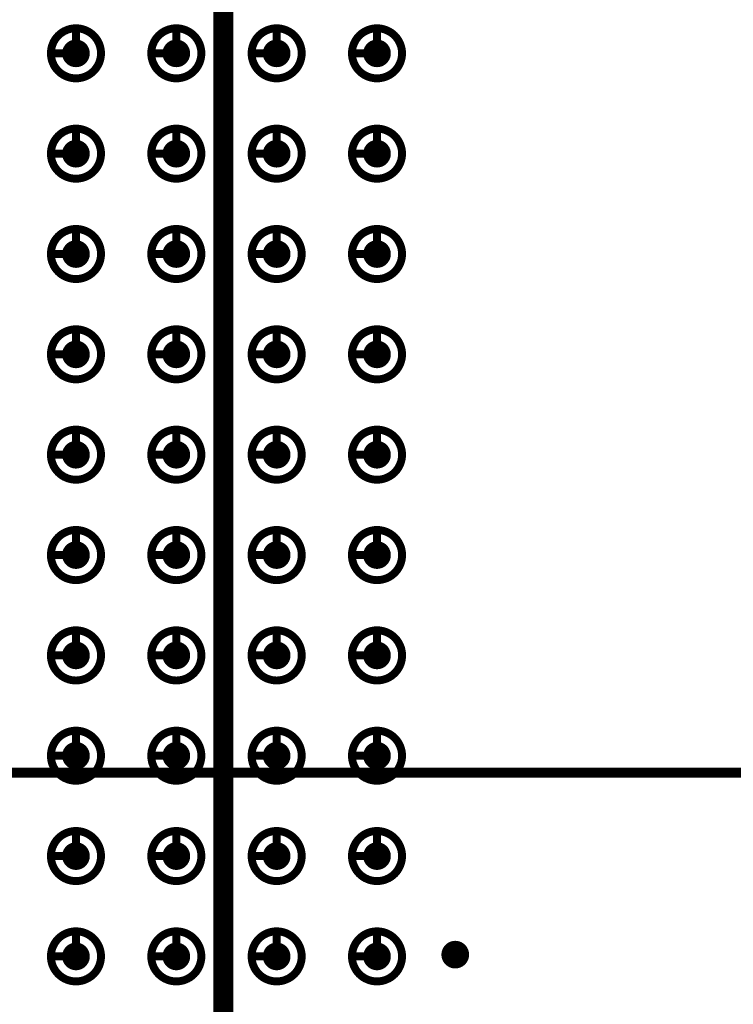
# Model space of a CAD drawing. Header units: millimetres. Extents: x 62 to 363, y 42 to 391.
# Tile 181 of 216: x 316 to 325, y 214 to 227. Entities that reach past the tile are written whole.
import ezdxf

# ---------------------------------------------------------------- set-up
doc = ezdxf.new("R2010")
doc.units = ezdxf.units.MM
for name, color, linetype in [('Mechanical8', 56, 'Continuous'), ('PadHoleLayer', 156, 'Continuous'), ('ViaHoleLayer', 16, 'Continuous')]:
    doc.layers.add(name, color=color, linetype=linetype)

# ---------------------------------------------------------------- blocks, each defined once
blk = doc.blocks.new('SAMTEC_SEAM_50_02_0_L_08_2_A_GP_K_TR_1854')
at = {"layer": 'Mechanical8'}
for points, const_width in [([(-15.558, -0.635, 1), (-16.192, -0.635, 1)], 0.1), ([(-15.9, -0.318, 1), (-15.85, -0.318, 1)], 0.05), ([(-14.288, -0.635, 1), (-14.922, -0.635, 1)], 0.1), ([(-14.63, -0.318, 1), (-14.58, -0.318, 1)], 0.05), ([(-13.018, -0.635, 1), (-13.652, -0.635, 1)], 0.1), ([(-13.36, -0.318, 1), (-13.31, -0.318, 1)], 0.05), ([(-11.748, -0.635, 1), (-12.383, -0.635, 1)], 0.1), ([(-12.09, -0.318, 1), (-12.04, -0.318, 1)], 0.05), ([(-10.478, -0.635, 1), (-11.113, -0.635, 1)], 0.1), ([(-10.82, -0.318, 1), (-10.77, -0.318, 1)], 0.05), ([(-9.208, -0.635, 1), (-9.842, -0.635, 1)], 0.1), ([(-9.55, -0.318, 1), (-9.5, -0.318, 1)], 0.05), ([(-7.938, -0.635, 1), (-8.572, -0.635, 1)], 0.1), ([(-8.28, -0.318, 1), (-8.23, -0.318, 1)], 0.05), ([(-6.668, -0.635, 1), (-7.302, -0.635, 1)], 0.1), ([(-7.01, -0.318, 1), (-6.96, -0.318, 1)], 0.05), ([(-5.398, -0.635, 1), (-6.032, -0.635, 1)], 0.1), ([(-5.74, -0.318, 1), (-5.69, -0.318, 1)], 0.05), ([(-4.128, -0.635, 1), (-4.762, -0.635, 1)], 0.1), ([(-4.47, -0.318, 1), (-4.42, -0.318, 1)], 0.05), ([(-16.217, -0.635, 1), (-16.168, -0.635, 1)], 0.05), ([(-15.9, -0.635, 1), (-15.85, -0.635, 1)], 0.05), ([(-15.9, -0.635, 1), (-15.85, -0.635, 1)], 0.05), ([(-15.583, -0.635, 1), (-15.533, -0.635, 1)], 0.05), ([(-15.583, -0.635, 1), (-15.533, -0.635, 1)], 0.05), ([(-14.947, -0.635, 1), (-14.898, -0.635, 1)], 0.05), ([(-14.63, -0.635, 1), (-14.58, -0.635, 1)], 0.05), ([(-14.63, -0.635, 1), (-14.58, -0.635, 1)], 0.05), ([(-14.313, -0.635, 1), (-14.263, -0.635, 1)], 0.05), ([(-14.313, -0.635, 1), (-14.263, -0.635, 1)], 0.05), ([(-13.677, -0.635, 1), (-13.628, -0.635, 1)], 0.05), ([(-13.36, -0.635, 1), (-13.31, -0.635, 1)], 0.05), ([(-13.36, -0.635, 1), (-13.31, -0.635, 1)], 0.05), ([(-13.043, -0.635, 1), (-12.993, -0.635, 1)], 0.05), ([(-13.043, -0.635, 1), (-12.993, -0.635, 1)], 0.05), ([(-12.407, -0.635, 1), (-12.358, -0.635, 1)], 0.05), ([(-12.09, -0.635, 1), (-12.04, -0.635, 1)], 0.05), ([(-12.09, -0.635, 1), (-12.04, -0.635, 1)], 0.05), ([(-11.773, -0.635, 1), (-11.723, -0.635, 1)], 0.05), ([(-11.773, -0.635, 1), (-11.723, -0.635, 1)], 0.05), ([(-11.137, -0.635, 1), (-11.088, -0.635, 1)], 0.05), ([(-10.82, -0.635, 1), (-10.77, -0.635, 1)], 0.05), ([(-10.82, -0.635, 1), (-10.77, -0.635, 1)], 0.05), ([(-10.503, -0.635, 1), (-10.453, -0.635, 1)], 0.05), ([(-10.503, -0.635, 1), (-10.453, -0.635, 1)], 0.05), ([(-9.867, -0.635, 1), (-9.818, -0.635, 1)], 0.05), ([(-9.55, -0.635, 1), (-9.5, -0.635, 1)], 0.05), ([(-9.55, -0.635, 1), (-9.5, -0.635, 1)], 0.05), ([(-9.233, -0.635, 1), (-9.183, -0.635, 1)], 0.05), ([(-9.233, -0.635, 1), (-9.183, -0.635, 1)], 0.05), ([(-8.597, -0.635, 1), (-8.548, -0.635, 1)], 0.05), ([(-8.28, -0.635, 1), (-8.23, -0.635, 1)], 0.05), ([(-8.28, -0.635, 1), (-8.23, -0.635, 1)], 0.05), ([(-7.963, -0.635, 1), (-7.913, -0.635, 1)], 0.05), ([(-7.963, -0.635, 1), (-7.913, -0.635, 1)], 0.05), ([(-7.327, -0.635, 1), (-7.278, -0.635, 1)], 0.05), ([(-7.01, -0.635, 1), (-6.96, -0.635, 1)], 0.05), ([(-7.01, -0.635, 1), (-6.96, -0.635, 1)], 0.05), ([(-6.693, -0.635, 1), (-6.643, -0.635, 1)], 0.05), ([(-6.693, -0.635, 1), (-6.643, -0.635, 1)], 0.05), ([(-6.057, -0.635, 1), (-6.008, -0.635, 1)], 0.05), ([(-5.74, -0.635, 1), (-5.69, -0.635, 1)], 0.05), ([(-5.74, -0.635, 1), (-5.69, -0.635, 1)], 0.05), ([(-5.423, -0.635, 1), (-5.373, -0.635, 1)], 0.05), ([(-5.423, -0.635, 1), (-5.373, -0.635, 1)], 0.05), ([(-4.787, -0.635, 1), (-4.738, -0.635, 1)], 0.05), ([(-4.47, -0.635, 1), (-4.42, -0.635, 1)], 0.05), ([(-4.47, -0.635, 1), (-4.42, -0.635, 1)], 0.05), ([(-4.153, -0.635, 1), (-4.103, -0.635, 1)], 0.05), ([(-4.153, -0.635, 1), (-4.103, -0.635, 1)], 0.05), ([(-15.558, -1.905, 1), (-16.192, -1.905, 1)], 0.1), ([(-15.9, -1.588, 1), (-15.85, -1.588, 1)], 0.05), ([(-14.288, -1.905, 1), (-14.922, -1.905, 1)], 0.1), ([(-14.63, -1.588, 1), (-14.58, -1.588, 1)], 0.05), ([(-13.018, -1.905, 1), (-13.652, -1.905, 1)], 0.1), ([(-13.36, -1.588, 1), (-13.31, -1.588, 1)], 0.05), ([(-11.748, -1.905, 1), (-12.383, -1.905, 1)], 0.1), ([(-12.09, -1.588, 1), (-12.04, -1.588, 1)], 0.05), ([(-10.478, -1.905, 1), (-11.113, -1.905, 1)], 0.1), ([(-10.82, -1.588, 1), (-10.77, -1.588, 1)], 0.05), ([(-9.208, -1.905, 1), (-9.842, -1.905, 1)], 0.1), ([(-9.55, -1.588, 1), (-9.5, -1.588, 1)], 0.05), ([(-7.938, -1.905, 1), (-8.572, -1.905, 1)], 0.1), ([(-8.28, -1.588, 1), (-8.23, -1.588, 1)], 0.05), ([(-6.668, -1.905, 1), (-7.302, -1.905, 1)], 0.1), ([(-7.01, -1.588, 1), (-6.96, -1.588, 1)], 0.05), ([(-5.398, -1.905, 1), (-6.032, -1.905, 1)], 0.1), ([(-5.74, -1.588, 1), (-5.69, -1.588, 1)], 0.05), ([(-4.128, -1.905, 1), (-4.762, -1.905, 1)], 0.1), ([(-4.47, -1.588, 1), (-4.42, -1.588, 1)], 0.05), ([(-16.217, -1.905, 1), (-16.168, -1.905, 1)], 0.05), ([(-15.9, -1.905, 1), (-15.85, -1.905, 1)], 0.05), ([(-15.9, -1.905, 1), (-15.85, -1.905, 1)], 0.05), ([(-15.583, -1.905, 1), (-15.533, -1.905, 1)], 0.05), ([(-15.583, -1.905, 1), (-15.533, -1.905, 1)], 0.05), ([(-14.947, -1.905, 1), (-14.898, -1.905, 1)], 0.05), ([(-14.63, -1.905, 1), (-14.58, -1.905, 1)], 0.05), ([(-14.63, -1.905, 1), (-14.58, -1.905, 1)], 0.05), ([(-14.313, -1.905, 1), (-14.263, -1.905, 1)], 0.05), ([(-14.313, -1.905, 1), (-14.263, -1.905, 1)], 0.05), ([(-13.677, -1.905, 1), (-13.628, -1.905, 1)], 0.05), ([(-13.36, -1.905, 1), (-13.31, -1.905, 1)], 0.05), ([(-13.36, -1.905, 1), (-13.31, -1.905, 1)], 0.05), ([(-13.043, -1.905, 1), (-12.993, -1.905, 1)], 0.05), ([(-13.043, -1.905, 1), (-12.993, -1.905, 1)], 0.05), ([(-12.407, -1.905, 1), (-12.358, -1.905, 1)], 0.05), ([(-12.09, -1.905, 1), (-12.04, -1.905, 1)], 0.05), ([(-12.09, -1.905, 1), (-12.04, -1.905, 1)], 0.05), ([(-11.773, -1.905, 1), (-11.723, -1.905, 1)], 0.05), ([(-11.773, -1.905, 1), (-11.723, -1.905, 1)], 0.05), ([(-11.137, -1.905, 1), (-11.088, -1.905, 1)], 0.05), ([(-10.82, -1.905, 1), (-10.77, -1.905, 1)], 0.05), ([(-10.82, -1.905, 1), (-10.77, -1.905, 1)], 0.05), ([(-10.503, -1.905, 1), (-10.453, -1.905, 1)], 0.05), ([(-10.503, -1.905, 1), (-10.453, -1.905, 1)], 0.05), ([(-9.867, -1.905, 1), (-9.818, -1.905, 1)], 0.05), ([(-9.55, -1.905, 1), (-9.5, -1.905, 1)], 0.05), ([(-9.55, -1.905, 1), (-9.5, -1.905, 1)], 0.05), ([(-9.233, -1.905, 1), (-9.183, -1.905, 1)], 0.05), ([(-9.233, -1.905, 1), (-9.183, -1.905, 1)], 0.05), ([(-8.597, -1.905, 1), (-8.548, -1.905, 1)], 0.05), ([(-8.28, -1.905, 1), (-8.23, -1.905, 1)], 0.05), ([(-8.28, -1.905, 1), (-8.23, -1.905, 1)], 0.05), ([(-7.963, -1.905, 1), (-7.913, -1.905, 1)], 0.05), ([(-7.963, -1.905, 1), (-7.913, -1.905, 1)], 0.05), ([(-7.327, -1.905, 1), (-7.278, -1.905, 1)], 0.05), ([(-7.01, -1.905, 1), (-6.96, -1.905, 1)], 0.05), ([(-7.01, -1.905, 1), (-6.96, -1.905, 1)], 0.05), ([(-6.693, -1.905, 1), (-6.643, -1.905, 1)], 0.05), ([(-6.693, -1.905, 1), (-6.643, -1.905, 1)], 0.05), ([(-6.057, -1.905, 1), (-6.008, -1.905, 1)], 0.05), ([(-5.74, -1.905, 1), (-5.69, -1.905, 1)], 0.05), ([(-5.74, -1.905, 1), (-5.69, -1.905, 1)], 0.05), ([(-5.423, -1.905, 1), (-5.373, -1.905, 1)], 0.05), ([(-5.423, -1.905, 1), (-5.373, -1.905, 1)], 0.05), ([(-4.787, -1.905, 1), (-4.738, -1.905, 1)], 0.05), ([(-4.47, -1.905, 1), (-4.42, -1.905, 1)], 0.05), ([(-4.47, -1.905, 1), (-4.42, -1.905, 1)], 0.05), ([(-4.153, -1.905, 1), (-4.103, -1.905, 1)], 0.05), ([(-4.153, -1.905, 1), (-4.103, -1.905, 1)], 0.05), ([(-15.558, -3.175, 1), (-16.192, -3.175, 1)], 0.1), ([(-15.9, -2.858, 1), (-15.85, -2.858, 1)], 0.05), ([(-14.288, -3.175, 1), (-14.922, -3.175, 1)], 0.1), ([(-14.63, -2.858, 1), (-14.58, -2.858, 1)], 0.05), ([(-13.018, -3.175, 1), (-13.652, -3.175, 1)], 0.1), ([(-13.36, -2.858, 1), (-13.31, -2.858, 1)], 0.05), ([(-11.748, -3.175, 1), (-12.383, -3.175, 1)], 0.1), ([(-12.09, -2.858, 1), (-12.04, -2.858, 1)], 0.05), ([(-10.478, -3.175, 1), (-11.113, -3.175, 1)], 0.1), ([(-10.82, -2.858, 1), (-10.77, -2.858, 1)], 0.05), ([(-9.208, -3.175, 1), (-9.842, -3.175, 1)], 0.1), ([(-9.55, -2.858, 1), (-9.5, -2.858, 1)], 0.05), ([(-7.938, -3.175, 1), (-8.572, -3.175, 1)], 0.1), ([(-8.28, -2.858, 1), (-8.23, -2.858, 1)], 0.05), ([(-6.668, -3.175, 1), (-7.302, -3.175, 1)], 0.1), ([(-7.01, -2.858, 1), (-6.96, -2.858, 1)], 0.05), ([(-5.398, -3.175, 1), (-6.032, -3.175, 1)], 0.1), ([(-5.74, -2.858, 1), (-5.69, -2.858, 1)], 0.05), ([(-4.128, -3.175, 1), (-4.762, -3.175, 1)], 0.1), ([(-4.47, -2.858, 1), (-4.42, -2.858, 1)], 0.05), ([(-16.217, -3.175, 1), (-16.168, -3.175, 1)], 0.05), ([(-15.9, -3.175, 1), (-15.85, -3.175, 1)], 0.05), ([(-15.9, -3.175, 1), (-15.85, -3.175, 1)], 0.05), ([(-15.583, -3.175, 1), (-15.533, -3.175, 1)], 0.05), ([(-15.583, -3.175, 1), (-15.533, -3.175, 1)], 0.05), ([(-14.947, -3.175, 1), (-14.898, -3.175, 1)], 0.05), ([(-14.63, -3.175, 1), (-14.58, -3.175, 1)], 0.05), ([(-14.63, -3.175, 1), (-14.58, -3.175, 1)], 0.05), ([(-14.313, -3.175, 1), (-14.263, -3.175, 1)], 0.05), ([(-14.313, -3.175, 1), (-14.263, -3.175, 1)], 0.05), ([(-13.677, -3.175, 1), (-13.628, -3.175, 1)], 0.05), ([(-13.36, -3.175, 1), (-13.31, -3.175, 1)], 0.05), ([(-13.36, -3.175, 1), (-13.31, -3.175, 1)], 0.05), ([(-13.043, -3.175, 1), (-12.993, -3.175, 1)], 0.05), ([(-13.043, -3.175, 1), (-12.993, -3.175, 1)], 0.05), ([(-12.407, -3.175, 1), (-12.358, -3.175, 1)], 0.05), ([(-12.09, -3.175, 1), (-12.04, -3.175, 1)], 0.05), ([(-12.09, -3.175, 1), (-12.04, -3.175, 1)], 0.05), ([(-11.773, -3.175, 1), (-11.723, -3.175, 1)], 0.05), ([(-11.773, -3.175, 1), (-11.723, -3.175, 1)], 0.05), ([(-11.137, -3.175, 1), (-11.088, -3.175, 1)], 0.05), ([(-10.82, -3.175, 1), (-10.77, -3.175, 1)], 0.05), ([(-10.82, -3.175, 1), (-10.77, -3.175, 1)], 0.05), ([(-10.503, -3.175, 1), (-10.453, -3.175, 1)], 0.05), ([(-10.503, -3.175, 1), (-10.453, -3.175, 1)], 0.05), ([(-9.867, -3.175, 1), (-9.818, -3.175, 1)], 0.05), ([(-9.55, -3.175, 1), (-9.5, -3.175, 1)], 0.05), ([(-9.55, -3.175, 1), (-9.5, -3.175, 1)], 0.05), ([(-9.233, -3.175, 1), (-9.183, -3.175, 1)], 0.05), ([(-9.233, -3.175, 1), (-9.183, -3.175, 1)], 0.05), ([(-8.597, -3.175, 1), (-8.548, -3.175, 1)], 0.05), ([(-8.28, -3.175, 1), (-8.23, -3.175, 1)], 0.05), ([(-8.28, -3.175, 1), (-8.23, -3.175, 1)], 0.05), ([(-7.963, -3.175, 1), (-7.913, -3.175, 1)], 0.05), ([(-7.963, -3.175, 1), (-7.913, -3.175, 1)], 0.05), ([(-7.327, -3.175, 1), (-7.278, -3.175, 1)], 0.05), ([(-7.01, -3.175, 1), (-6.96, -3.175, 1)], 0.05), ([(-7.01, -3.175, 1), (-6.96, -3.175, 1)], 0.05), ([(-6.693, -3.175, 1), (-6.643, -3.175, 1)], 0.05), ([(-6.693, -3.175, 1), (-6.643, -3.175, 1)], 0.05), ([(-6.057, -3.175, 1), (-6.008, -3.175, 1)], 0.05), ([(-5.74, -3.175, 1), (-5.69, -3.175, 1)], 0.05), ([(-5.74, -3.175, 1), (-5.69, -3.175, 1)], 0.05), ([(-5.423, -3.175, 1), (-5.373, -3.175, 1)], 0.05), ([(-5.423, -3.175, 1), (-5.373, -3.175, 1)], 0.05), ([(-4.787, -3.175, 1), (-4.738, -3.175, 1)], 0.05), ([(-4.47, -3.175, 1), (-4.42, -3.175, 1)], 0.05), ([(-4.47, -3.175, 1), (-4.42, -3.175, 1)], 0.05), ([(-4.153, -3.175, 1), (-4.103, -3.175, 1)], 0.05), ([(-4.153, -3.175, 1), (-4.103, -3.175, 1)], 0.05), ([(-15.558, -4.445, 1), (-16.192, -4.445, 1)], 0.1), ([(-15.9, -4.128, 1), (-15.85, -4.128, 1)], 0.05), ([(-14.288, -4.445, 1), (-14.922, -4.445, 1)], 0.1), ([(-14.63, -4.128, 1), (-14.58, -4.128, 1)], 0.05), ([(-13.018, -4.445, 1), (-13.652, -4.445, 1)], 0.1), ([(-13.36, -4.128, 1), (-13.31, -4.128, 1)], 0.05), ([(-11.748, -4.445, 1), (-12.383, -4.445, 1)], 0.1), ([(-12.09, -4.128, 1), (-12.04, -4.128, 1)], 0.05), ([(-10.478, -4.445, 1), (-11.113, -4.445, 1)], 0.1), ([(-10.82, -4.128, 1), (-10.77, -4.128, 1)], 0.05), ([(-9.208, -4.445, 1), (-9.842, -4.445, 1)], 0.1), ([(-9.55, -4.128, 1), (-9.5, -4.128, 1)], 0.05), ([(-7.938, -4.445, 1), (-8.572, -4.445, 1)], 0.1), ([(-8.28, -4.128, 1), (-8.23, -4.128, 1)], 0.05), ([(-6.668, -4.445, 1), (-7.302, -4.445, 1)], 0.1), ([(-7.01, -4.128, 1), (-6.96, -4.128, 1)], 0.05), ([(-5.398, -4.445, 1), (-6.032, -4.445, 1)], 0.1), ([(-5.74, -4.128, 1), (-5.69, -4.128, 1)], 0.05), ([(-4.128, -4.445, 1), (-4.762, -4.445, 1)], 0.1), ([(-4.47, -4.128, 1), (-4.42, -4.128, 1)], 0.05), ([(-16.217, -4.445, 1), (-16.168, -4.445, 1)], 0.05), ([(-15.9, -4.445, 1), (-15.85, -4.445, 1)], 0.05), ([(-15.9, -4.445, 1), (-15.85, -4.445, 1)], 0.05), ([(-15.583, -4.445, 1), (-15.533, -4.445, 1)], 0.05), ([(-15.583, -4.445, 1), (-15.533, -4.445, 1)], 0.05), ([(-14.947, -4.445, 1), (-14.898, -4.445, 1)], 0.05), ([(-14.63, -4.445, 1), (-14.58, -4.445, 1)], 0.05), ([(-14.63, -4.445, 1), (-14.58, -4.445, 1)], 0.05), ([(-14.313, -4.445, 1), (-14.263, -4.445, 1)], 0.05), ([(-14.313, -4.445, 1), (-14.263, -4.445, 1)], 0.05), ([(-13.677, -4.445, 1), (-13.628, -4.445, 1)], 0.05), ([(-13.36, -4.445, 1), (-13.31, -4.445, 1)], 0.05), ([(-13.36, -4.445, 1), (-13.31, -4.445, 1)], 0.05), ([(-13.043, -4.445, 1), (-12.993, -4.445, 1)], 0.05), ([(-13.043, -4.445, 1), (-12.993, -4.445, 1)], 0.05), ([(-12.407, -4.445, 1), (-12.358, -4.445, 1)], 0.05), ([(-12.09, -4.445, 1), (-12.04, -4.445, 1)], 0.05), ([(-12.09, -4.445, 1), (-12.04, -4.445, 1)], 0.05), ([(-11.773, -4.445, 1), (-11.723, -4.445, 1)], 0.05), ([(-11.773, -4.445, 1), (-11.723, -4.445, 1)], 0.05), ([(-11.137, -4.445, 1), (-11.088, -4.445, 1)], 0.05), ([(-10.82, -4.445, 1), (-10.77, -4.445, 1)], 0.05), ([(-10.82, -4.445, 1), (-10.77, -4.445, 1)], 0.05), ([(-10.503, -4.445, 1), (-10.453, -4.445, 1)], 0.05), ([(-10.503, -4.445, 1), (-10.453, -4.445, 1)], 0.05), ([(-9.867, -4.445, 1), (-9.818, -4.445, 1)], 0.05), ([(-9.55, -4.445, 1), (-9.5, -4.445, 1)], 0.05), ([(-9.55, -4.445, 1), (-9.5, -4.445, 1)], 0.05), ([(-9.233, -4.445, 1), (-9.183, -4.445, 1)], 0.05), ([(-9.233, -4.445, 1), (-9.183, -4.445, 1)], 0.05), ([(-8.597, -4.445, 1), (-8.548, -4.445, 1)], 0.05), ([(-8.28, -4.445, 1), (-8.23, -4.445, 1)], 0.05), ([(-8.28, -4.445, 1), (-8.23, -4.445, 1)], 0.05), ([(-7.963, -4.445, 1), (-7.913, -4.445, 1)], 0.05), ([(-7.963, -4.445, 1), (-7.913, -4.445, 1)], 0.05), ([(-7.327, -4.445, 1), (-7.278, -4.445, 1)], 0.05), ([(-7.01, -4.445, 1), (-6.96, -4.445, 1)], 0.05), ([(-7.01, -4.445, 1), (-6.96, -4.445, 1)], 0.05), ([(-6.693, -4.445, 1), (-6.643, -4.445, 1)], 0.05), ([(-6.693, -4.445, 1), (-6.643, -4.445, 1)], 0.05), ([(-6.057, -4.445, 1), (-6.008, -4.445, 1)], 0.05), ([(-5.74, -4.445, 1), (-5.69, -4.445, 1)], 0.05), ([(-5.74, -4.445, 1), (-5.69, -4.445, 1)], 0.05), ([(-5.423, -4.445, 1), (-5.373, -4.445, 1)], 0.05), ([(-5.423, -4.445, 1), (-5.373, -4.445, 1)], 0.05), ([(-4.787, -4.445, 1), (-4.738, -4.445, 1)], 0.05), ([(-4.47, -4.445, 1), (-4.42, -4.445, 1)], 0.05), ([(-4.47, -4.445, 1), (-4.42, -4.445, 1)], 0.05), ([(-4.153, -4.445, 1), (-4.103, -4.445, 1)], 0.05), ([(-4.153, -4.445, 1), (-4.103, -4.445, 1)], 0.05)]:
    blk.add_lwpolyline(points, format="xyb", close=True, dxfattribs=dict(at, const_width=const_width))
at = {"layer": 'Mechanical8', "const_width": 0.1}
for points in [[(-15.875, -0.318), (-15.875, -0.635)], [(-14.605, -0.318), (-14.605, -0.635)], [(-13.335, -0.318), (-13.335, -0.635)], [(-12.065, -0.318), (-12.065, -0.635)], [(-10.795, -0.318), (-10.795, -0.635)], [(-9.525, -0.318), (-9.525, -0.635)], [(-8.255, -0.318), (-8.255, -0.635)], [(-6.985, -0.318), (-6.985, -0.635)], [(-5.715, -0.318), (-5.715, -0.635)], [(-4.445, -0.318), (-4.445, -0.635)], [(-15.875, -0.635), (-15.558, -0.635)], [(-14.605, -0.635), (-14.288, -0.635)], [(-13.335, -0.635), (-13.018, -0.635)], [(-12.065, -0.635), (-11.748, -0.635)], [(-10.795, -0.635), (-10.478, -0.635)], [(-9.525, -0.635), (-9.208, -0.635)], [(-8.255, -0.635), (-7.938, -0.635)], [(-6.985, -0.635), (-6.668, -0.635)], [(-5.715, -0.635), (-5.398, -0.635)], [(-4.445, -0.635), (-4.128, -0.635)], [(-15.875, -1.588), (-15.875, -1.905)], [(-14.605, -1.588), (-14.605, -1.905)], [(-13.335, -1.588), (-13.335, -1.905)], [(-12.065, -1.588), (-12.065, -1.905)], [(-10.795, -1.588), (-10.795, -1.905)], [(-9.525, -1.588), (-9.525, -1.905)], [(-8.255, -1.588), (-8.255, -1.905)], [(-6.985, -1.588), (-6.985, -1.905)], [(-5.715, -1.588), (-5.715, -1.905)], [(-4.445, -1.588), (-4.445, -1.905)], [(-15.875, -1.905), (-15.558, -1.905)], [(-14.605, -1.905), (-14.288, -1.905)], [(-13.335, -1.905), (-13.018, -1.905)], [(-12.065, -1.905), (-11.748, -1.905)], [(-10.795, -1.905), (-10.478, -1.905)], [(-9.525, -1.905), (-9.208, -1.905)], [(-8.255, -1.905), (-7.938, -1.905)], [(-6.985, -1.905), (-6.668, -1.905)], [(-5.715, -1.905), (-5.398, -1.905)], [(-4.445, -1.905), (-4.128, -1.905)], [(-15.875, -2.858), (-15.875, -3.175)], [(-14.605, -2.858), (-14.605, -3.175)], [(-13.335, -2.858), (-13.335, -3.175)], [(-12.065, -2.858), (-12.065, -3.175)], [(-10.795, -2.858), (-10.795, -3.175)], [(-9.525, -2.858), (-9.525, -3.175)], [(-8.255, -2.858), (-8.255, -3.175)], [(-6.985, -2.858), (-6.985, -3.175)], [(-5.715, -2.858), (-5.715, -3.175)], [(-4.445, -2.858), (-4.445, -3.175)], [(-15.875, -3.175), (-15.558, -3.175)], [(-14.605, -3.175), (-14.288, -3.175)], [(-13.335, -3.175), (-13.018, -3.175)], [(-12.065, -3.175), (-11.748, -3.175)], [(-10.795, -3.175), (-10.478, -3.175)], [(-9.525, -3.175), (-9.208, -3.175)], [(-8.255, -3.175), (-7.938, -3.175)], [(-6.985, -3.175), (-6.668, -3.175)], [(-5.715, -3.175), (-5.398, -3.175)], [(-4.445, -3.175), (-4.128, -3.175)], [(-15.875, -4.128), (-15.875, -4.445)], [(-14.605, -4.128), (-14.605, -4.445)], [(-13.335, -4.128), (-13.335, -4.445)], [(-12.065, -4.128), (-12.065, -4.445)], [(-10.795, -4.128), (-10.795, -4.445)], [(-9.525, -4.128), (-9.525, -4.445)], [(-8.255, -4.128), (-8.255, -4.445)], [(-6.985, -4.128), (-6.985, -4.445)], [(-5.715, -4.128), (-5.715, -4.445)], [(-4.445, -4.128), (-4.445, -4.445)], [(-15.875, -4.445), (-15.558, -4.445)], [(-14.605, -4.445), (-14.288, -4.445)], [(-13.335, -4.445), (-13.018, -4.445)], [(-12.065, -4.445), (-11.748, -4.445)], [(-10.795, -4.445), (-10.478, -4.445)], [(-9.525, -4.445), (-9.208, -4.445)], [(-8.255, -4.445), (-7.938, -4.445)], [(-6.985, -4.445), (-6.668, -4.445)], [(-5.715, -4.445), (-5.398, -4.445)], [(-4.445, -4.445), (-4.128, -4.445)]]:
    blk.add_lwpolyline(points, dxfattribs=at)
at = {"layer": 'PadHoleLayer', "const_width": 0.175}
for points in [[(-15.963, -0.635, 1), (-15.788, -0.635, 1)], [(-14.693, -0.635, 1), (-14.518, -0.635, 1)], [(-13.423, -0.635, 1), (-13.248, -0.635, 1)], [(-12.153, -0.635, 1), (-11.978, -0.635, 1)], [(-10.883, -0.635, 1), (-10.708, -0.635, 1)], [(-9.613, -0.635, 1), (-9.438, -0.635, 1)], [(-8.343, -0.635, 1), (-8.168, -0.635, 1)], [(-7.073, -0.635, 1), (-6.898, -0.635, 1)], [(-5.803, -0.635, 1), (-5.628, -0.635, 1)], [(-4.533, -0.635, 1), (-4.358, -0.635, 1)], [(-15.963, -1.905, 1), (-15.788, -1.905, 1)], [(-14.693, -1.905, 1), (-14.518, -1.905, 1)], [(-13.423, -1.905, 1), (-13.248, -1.905, 1)], [(-12.153, -1.905, 1), (-11.978, -1.905, 1)], [(-10.883, -1.905, 1), (-10.708, -1.905, 1)], [(-9.613, -1.905, 1), (-9.438, -1.905, 1)], [(-8.343, -1.905, 1), (-8.168, -1.905, 1)], [(-7.073, -1.905, 1), (-6.898, -1.905, 1)], [(-5.803, -1.905, 1), (-5.628, -1.905, 1)], [(-4.533, -1.905, 1), (-4.358, -1.905, 1)], [(-15.963, -3.175, 1), (-15.788, -3.175, 1)], [(-14.693, -3.175, 1), (-14.518, -3.175, 1)], [(-13.423, -3.175, 1), (-13.248, -3.175, 1)], [(-12.153, -3.175, 1), (-11.978, -3.175, 1)], [(-10.883, -3.175, 1), (-10.708, -3.175, 1)], [(-9.613, -3.175, 1), (-9.438, -3.175, 1)], [(-8.343, -3.175, 1), (-8.168, -3.175, 1)], [(-7.073, -3.175, 1), (-6.898, -3.175, 1)], [(-5.803, -3.175, 1), (-5.628, -3.175, 1)], [(-4.533, -3.175, 1), (-4.358, -3.175, 1)], [(-15.963, -4.445, 1), (-15.788, -4.445, 1)], [(-14.693, -4.445, 1), (-14.518, -4.445, 1)], [(-13.423, -4.445, 1), (-13.248, -4.445, 1)], [(-12.153, -4.445, 1), (-11.978, -4.445, 1)], [(-10.883, -4.445, 1), (-10.708, -4.445, 1)], [(-9.613, -4.445, 1), (-9.438, -4.445, 1)], [(-8.343, -4.445, 1), (-8.168, -4.445, 1)], [(-7.073, -4.445, 1), (-6.898, -4.445, 1)], [(-5.803, -4.445, 1), (-5.628, -4.445, 1)], [(-4.533, -4.445, 1), (-4.358, -4.445, 1)]]:
    blk.add_lwpolyline(points, format="xyb", close=True, dxfattribs=at)

msp = doc.modelspace()

# ---------------------------------------------------------------- linework, layer by layer
at = {"layer": 'Mechanical8'}
for points, const_width in [([(318.693, 150.654), (318.693, 310.6)], 0.254), ([(214.2, 217.25), (352.185, 217.25)], 0.127)]:
    msp.add_lwpolyline(points, dxfattribs=dict(at, const_width=const_width))
at = {"layer": 'ViaHoleLayer', "const_width": 0.175}
msp.add_lwpolyline([(321.54, 214.947, 1), (321.715, 214.947, 1)], format="xyb", close=True, dxfattribs=at)

# ---------------------------------------------------------------- block references
at = {"rotation": 90}
msp.add_blockref('SAMTEC_SEAM_50_02_0_L_08_2_A_GP_K_TR_1854', (316.192, 230.8), dxfattribs=at)

doc.saveas('drawing.dxf')
